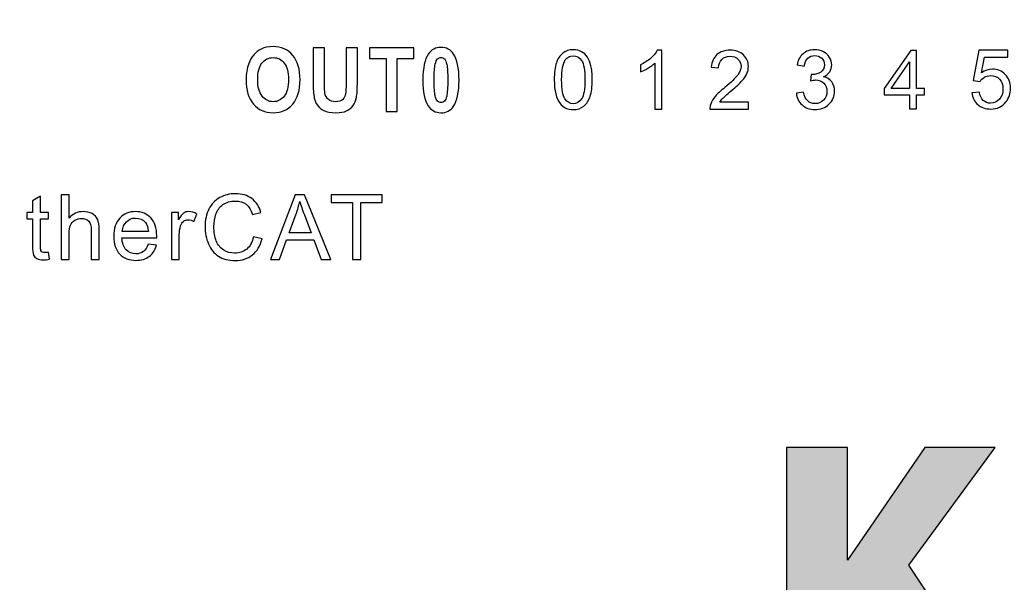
# Model space of a CAD drawing. Header units: centimetres. Extents: x -24.5 to 49.7, y -16.6 to 18.4.
# Tile 223 of 248: x 0.1 to 2.4, y 9.7 to 11. Entities that reach past the tile are written whole.
import ezdxf

# ---------------------------------------------------------------- set-up
doc = ezdxf.new("R2010")
doc.units = ezdxf.units.CM
doc.header["$MEASUREMENT"] = 0
doc.layers.add('layer 1', color=7, linetype='Continuous')

msp = doc.modelspace()

# ---------------------------------------------------------------- hatches: boundary and pattern name
at = {"layer": 'layer 1', "true_color": 0xe71615}
h = msp.add_hatch(color=1, dxfattribs=at)
edge = h.paths.add_edge_path()
edge.add_spline(control_points=[(2.42228, 9.37389), (2.42228, 9.37389), (2.2499, 9.37389), (2.2499, 9.37389), (2.2499, 9.37389), (2.0951, 9.61552), (2.0951, 9.61552), (2.0951, 9.61552), (2.0671, 9.57477), (2.0671, 9.57477), (2.0671, 9.57477), (2.0671, 9.37389), (2.0671, 9.37389), (2.0671, 9.37389), (1.92441, 9.37389), (1.92441, 9.37389), (1.92441, 9.37389), (1.92441, 9.96836), (1.92441, 9.96836), (1.92441, 9.96836), (2.0671, 9.96836), (2.0671, 9.96836), (2.0671, 9.96836), (2.0671, 9.70397), (2.0671, 9.70397), (2.0671, 9.70397), (2.24873, 9.96836), (2.24873, 9.96836), (2.24873, 9.96836), (2.41395, 9.96836), (2.41395, 9.96836), (2.41395, 9.96836), (2.21136, 9.69252), (2.21136, 9.69252), (2.21136, 9.69252), (2.42228, 9.37389), (2.42228, 9.37389)], knot_values=[0, 0, 0, 0, 0.0833333, 0.0833333, 0.0833333, 0.1666667, 0.1666667, 0.1666667, 0.25, 0.25, 0.25, 0.3333333, 0.3333333, 0.3333333, 0.4166667, 0.4166667, 0.4166667, 0.5, 0.5, 0.5, 0.5833333, 0.5833333, 0.5833333, 0.6666667, 0.6666667, 0.6666667, 0.75, 0.75, 0.75, 0.8333333, 0.8333333, 0.8333333, 0.9166667, 0.9166667, 0.9166667, 1, 1, 1, 1], degree=3, periodic=1)

# ---------------------------------------------------------------- linework, layer by layer
at = {"layer": 'layer 1', "color": 1, "lineweight": 0}
msp.add_open_spline([(24.98821, 18.39808), (24.98821, 18.39808), (24.98821, -16.60193), (24.98821, -16.60193), (24.98821, -16.60193), (-24.51772, -16.60193), (-24.51772, -16.60193), (-24.51772, -16.60193), (-24.51772, 18.39808), (-24.51772, 18.39808), (-24.51772, 18.39808), (24.98821, 18.39808), (24.98821, 18.39808)], degree=3, knots=[0, 0, 0, 0, 0.25, 0.25, 0.25, 0.5, 0.5, 0.5, 0.75, 0.75, 0.75, 1, 1, 1, 1], dxfattribs=at)
at = {"layer": 'layer 1', "color": 5, "lineweight": 0}
msp.add_open_spline([(-23.26688, 17.18067), (-23.26688, 17.18067), (-23.26688, -15.60944), (-23.26688, -15.60944), (-23.26688, -15.60944), (23.98644, -15.60944), (23.98644, -15.60944)], degree=3, knots=[0, 0, 0, 0, 0.5, 0.5, 0.5, 1, 1, 1, 1], dxfattribs=at)
at = {"layer": 'layer 1', "color": 251}
for points, knots in [([(0.65502, 10.83118), (0.65502, 10.84647), (0.65702, 10.85931), (0.661, 10.86971), (0.66396, 10.87736), (0.66803, 10.88424), (0.67317, 10.89031), (0.67831, 10.89638), (0.68392, 10.90089), (0.69003, 10.90385), (0.69818, 10.9078), (0.70757, 10.90979), (0.71821, 10.90979), (0.73748, 10.90979), (0.75287, 10.90291), (0.76445, 10.88919), (0.77599, 10.87544), (0.78177, 10.85634), (0.78177, 10.83187), (0.78177, 10.80761), (0.77603, 10.78862), (0.76457, 10.77494), (0.75311, 10.76122), (0.73776, 10.75438), (0.71858, 10.75438), (0.69915, 10.75438), (0.68368, 10.76118), (0.67222, 10.77483), (0.66076, 10.78845), (0.65502, 10.80723), (0.65502, 10.83118)], [0, 0, 0, 0, 0.1, 0.1, 0.1, 0.2, 0.2, 0.2, 0.3, 0.3, 0.3, 0.4, 0.4, 0.4, 0.5, 0.5, 0.5, 0.6, 0.6, 0.6, 0.7, 0.7, 0.7, 0.8, 0.8, 0.8, 0.9, 0.9, 0.9, 1, 1, 1, 1]), ([(0.81249, 10.90707), (0.81249, 10.90707), (0.83893, 10.90707), (0.83893, 10.90707), (0.83893, 10.90707), (0.83893, 10.8258), (0.83893, 10.8258), (0.83893, 10.81288), (0.83926, 10.80454), (0.83991, 10.80074), (0.84103, 10.79459), (0.84368, 10.78963), (0.84786, 10.78593), (0.8521, 10.7822), (0.85783, 10.78035), (0.86513, 10.78035), (0.87251, 10.78035), (0.87811, 10.78209), (0.88188, 10.78562), (0.88565, 10.78915), (0.8879, 10.79344), (0.88866, 10.79857), (0.88942, 10.8037), (0.88982, 10.81219), (0.88982, 10.82405), (0.88982, 10.82405), (0.88982, 10.90707), (0.88982, 10.90707), (0.88982, 10.90707), (0.91626, 10.90707), (0.91626, 10.90707), (0.91626, 10.90707), (0.91626, 10.82821), (0.91626, 10.82821), (0.91626, 10.8102), (0.91556, 10.79745), (0.91413, 10.79002), (0.9127, 10.78258), (0.91009, 10.7763), (0.90626, 10.77117), (0.90246, 10.76604), (0.89735, 10.76199), (0.89097, 10.75895), (0.88456, 10.75591), (0.87622, 10.75438), (0.86592, 10.75438), (0.85349, 10.75438), (0.84407, 10.75602), (0.83765, 10.75933), (0.83124, 10.76265), (0.82617, 10.76694), (0.82242, 10.77225), (0.81869, 10.77756), (0.81626, 10.78307), (0.81507, 10.7889), (0.81334, 10.79749), (0.81249, 10.8102), (0.81249, 10.82699), (0.81249, 10.82699), (0.81249, 10.90707), (0.81249, 10.90707)], [0, 0, 0, 0, 0.05, 0.05, 0.05, 0.1, 0.1, 0.1, 0.15, 0.15, 0.15, 0.2, 0.2, 0.2, 0.25, 0.25, 0.25, 0.3, 0.3, 0.3, 0.35, 0.35, 0.35, 0.4, 0.4, 0.4, 0.45, 0.45, 0.45, 0.5, 0.5, 0.5, 0.55, 0.55, 0.55, 0.6, 0.6, 0.6, 0.65, 0.65, 0.65, 0.7, 0.7, 0.7, 0.75, 0.75, 0.75, 0.8, 0.8, 0.8, 0.85, 0.85, 0.85, 0.9, 0.9, 0.9, 0.95, 0.95, 0.95, 1, 1, 1, 1]), ([(0.98369, 10.7571), (0.98369, 10.7571), (0.98369, 10.88172), (0.98369, 10.88172), (0.98369, 10.88172), (0.94503, 10.88172), (0.94503, 10.88172), (0.94503, 10.88172), (0.94503, 10.90707), (0.94503, 10.90707), (0.94503, 10.90707), (1.04862, 10.90707), (1.04862, 10.90707), (1.04862, 10.90707), (1.04862, 10.88172), (1.04862, 10.88172), (1.04862, 10.88172), (1.01013, 10.88172), (1.01013, 10.88172), (1.01013, 10.88172), (1.01013, 10.7571), (1.01013, 10.7571), (1.01013, 10.7571), (0.98369, 10.7571), (0.98369, 10.7571)], [0, 0, 0, 0, 0.125, 0.125, 0.125, 0.25, 0.25, 0.25, 0.375, 0.375, 0.375, 0.5, 0.5, 0.5, 0.625, 0.625, 0.625, 0.75, 0.75, 0.75, 0.875, 0.875, 0.875, 1, 1, 1, 1]), ([(1.11261, 10.9079), (1.12526, 10.9079), (1.13514, 10.9027), (1.14228, 10.8923), (1.15076, 10.88001), (1.15502, 10.85959), (1.15502, 10.83111), (1.15502, 10.80266), (1.15073, 10.7822), (1.14219, 10.76977), (1.13511, 10.75951), (1.12526, 10.75438), (1.11261, 10.75438), (1.09991, 10.75438), (1.08967, 10.76), (1.08188, 10.77124), (1.07411, 10.78248), (1.07022, 10.80255), (1.07022, 10.83138), (1.07022, 10.8597), (1.0745, 10.88008), (1.08304, 10.89251), (1.09012, 10.90277), (1.09997, 10.9079), (1.11261, 10.9079)], [0, 0, 0, 0, 0.125, 0.125, 0.125, 0.25, 0.25, 0.25, 0.375, 0.375, 0.375, 0.5, 0.5, 0.5, 0.625, 0.625, 0.625, 0.75, 0.75, 0.75, 0.875, 0.875, 0.875, 1, 1, 1, 1]), ([(1.37876, 10.83205), (1.37876, 10.84827), (1.38043, 10.86139), (1.38374, 10.87131), (1.38709, 10.88126), (1.39203, 10.88891), (1.39861, 10.89425), (1.40514, 10.89959), (1.4134, 10.90225), (1.42335, 10.90225), (1.43069, 10.90225), (1.43713, 10.90078), (1.44271, 10.8978), (1.44826, 10.89483), (1.45286, 10.89054), (1.45642, 10.88494), (1.45999, 10.87937), (1.4628, 10.87256), (1.46485, 10.86452), (1.46692, 10.85649), (1.46794, 10.84565), (1.46794, 10.83205), (1.46794, 10.81592), (1.46628, 10.80286), (1.46299, 10.79294), (1.45971, 10.78299), (1.45477, 10.77535), (1.44819, 10.76997), (1.44165, 10.76459), (1.43336, 10.76191), (1.42335, 10.76191), (1.41018, 10.76191), (1.39981, 10.76661), (1.39229, 10.77605), (1.38327, 10.78757), (1.37876, 10.80622), (1.37876, 10.83205)], [0, 0, 0, 0, 0.0833333, 0.0833333, 0.0833333, 0.1666667, 0.1666667, 0.1666667, 0.25, 0.25, 0.25, 0.3333333, 0.3333333, 0.3333333, 0.4166667, 0.4166667, 0.4166667, 0.5, 0.5, 0.5, 0.5833333, 0.5833333, 0.5833333, 0.6666667, 0.6666667, 0.6666667, 0.75, 0.75, 0.75, 0.8333333, 0.8333333, 0.8333333, 0.9166667, 0.9166667, 0.9166667, 1, 1, 1, 1]), ([(1.63141, 10.76307), (1.63141, 10.76307), (1.61458, 10.76307), (1.61458, 10.76307), (1.61458, 10.76307), (1.61458, 10.87065), (1.61458, 10.87065), (1.61052, 10.86674), (1.6052, 10.86287), (1.59863, 10.859), (1.59205, 10.85513), (1.58612, 10.85222), (1.58089, 10.8503), (1.58089, 10.8503), (1.58089, 10.86662), (1.58089, 10.86662), (1.5903, 10.87103), (1.59853, 10.87641), (1.60558, 10.88274), (1.61262, 10.88905), (1.61764, 10.89516), (1.62057, 10.90111), (1.62057, 10.90111), (1.63141, 10.90111), (1.63141, 10.90111), (1.63141, 10.90111), (1.63141, 10.76307), (1.63141, 10.76307)], [0, 0, 0, 0, 0.1111111, 0.1111111, 0.1111111, 0.2222222, 0.2222222, 0.2222222, 0.3333333, 0.3333333, 0.3333333, 0.4444444, 0.4444444, 0.4444444, 0.5555556, 0.5555556, 0.5555556, 0.6666667, 0.6666667, 0.6666667, 0.7777778, 0.7777778, 0.7777778, 0.8888889, 0.8888889, 0.8888889, 1, 1, 1, 1]), ([(1.83483, 10.7792), (1.83483, 10.7792), (1.83483, 10.76307), (1.83483, 10.76307), (1.83483, 10.76307), (1.74413, 10.76307), (1.74413, 10.76307), (1.744, 10.76713), (1.74467, 10.77104), (1.7461, 10.77481), (1.74843, 10.78099), (1.75216, 10.7871), (1.75729, 10.79308), (1.76243, 10.79907), (1.76976, 10.80598), (1.7793, 10.81382), (1.79413, 10.82607), (1.80421, 10.83577), (1.80947, 10.84294), (1.81477, 10.85011), (1.81742, 10.85689), (1.81742, 10.86329), (1.81742, 10.86998), (1.81502, 10.87561), (1.81024, 10.88022), (1.80546, 10.88479), (1.79921, 10.8871), (1.79152, 10.8871), (1.78339, 10.8871), (1.77688, 10.88466), (1.772, 10.8798), (1.76712, 10.87497), (1.76466, 10.86825), (1.7646, 10.85964), (1.7646, 10.85964), (1.74738, 10.86137), (1.74738, 10.86137), (1.74856, 10.8743), (1.75303, 10.88415), (1.76074, 10.89094), (1.76849, 10.89772), (1.77885, 10.90111), (1.7919, 10.90111), (1.80504, 10.90111), (1.81547, 10.89746), (1.82313, 10.89014), (1.83081, 10.88281), (1.83464, 10.87372), (1.83464, 10.8629), (1.83464, 10.8574), (1.83352, 10.85199), (1.83126, 10.84668), (1.82903, 10.84134), (1.82529, 10.83574), (1.8201, 10.82985), (1.81487, 10.82399), (1.80622, 10.8159), (1.79416, 10.80566), (1.78406, 10.79715), (1.77755, 10.79139), (1.77468, 10.78835), (1.77181, 10.78531), (1.76944, 10.78227), (1.76757, 10.7792), (1.76757, 10.7792), (1.83483, 10.7792), (1.83483, 10.7792)], [0, 0, 0, 0, 0.0454545, 0.0454545, 0.0454545, 0.0909091, 0.0909091, 0.0909091, 0.1363636, 0.1363636, 0.1363636, 0.1818182, 0.1818182, 0.1818182, 0.2272727, 0.2272727, 0.2272727, 0.2727273, 0.2727273, 0.2727273, 0.3181818, 0.3181818, 0.3181818, 0.3636364, 0.3636364, 0.3636364, 0.4090909, 0.4090909, 0.4090909, 0.4545455, 0.4545455, 0.4545455, 0.5, 0.5, 0.5, 0.5454545, 0.5454545, 0.5454545, 0.5909091, 0.5909091, 0.5909091, 0.6363636, 0.6363636, 0.6363636, 0.6818182, 0.6818182, 0.6818182, 0.7272727, 0.7272727, 0.7272727, 0.7727273, 0.7727273, 0.7727273, 0.8181818, 0.8181818, 0.8181818, 0.8636364, 0.8636364, 0.8636364, 0.9090909, 0.9090909, 0.9090909, 0.9545455, 0.9545455, 0.9545455, 1, 1, 1, 1]), ([(1.94726, 10.80069), (1.94726, 10.80069), (1.9641, 10.80299), (1.9641, 10.80299), (1.96604, 10.79339), (1.96929, 10.78648), (1.97392, 10.78226), (1.97854, 10.77803), (1.98422, 10.77592), (1.99095, 10.77592), (1.99892, 10.77592), (2.00565, 10.77867), (2.01107, 10.78418), (2.0165, 10.78968), (2.01921, 10.7965), (2.01921, 10.80462), (2.01921, 10.81237), (2.01669, 10.81877), (2.01162, 10.82382), (2.00658, 10.82885), (2.00017, 10.83137), (1.99236, 10.83137), (1.98917, 10.83137), (1.98521, 10.83073), (1.98046, 10.82949), (1.98046, 10.82949), (1.98234, 10.84427), (1.98234, 10.84427), (1.98346, 10.84414), (1.98438, 10.84408), (1.98505, 10.84408), (1.99226, 10.84408), (1.99871, 10.84597), (2.00448, 10.84971), (2.01022, 10.85345), (2.01309, 10.85921), (2.01309, 10.86699), (2.01309, 10.87316), (2.01099, 10.87828), (2.0068, 10.88235), (2.00262, 10.88641), (1.99723, 10.88843), (1.99063, 10.88843), (1.98406, 10.88843), (1.97861, 10.88635), (1.97424, 10.88219), (1.96987, 10.87803), (1.96706, 10.87179), (1.96582, 10.86347), (1.96582, 10.86347), (1.94898, 10.86654), (1.94898, 10.86654), (1.95105, 10.87787), (1.95571, 10.88667), (1.96301, 10.89291), (1.97029, 10.89915), (1.97938, 10.90225), (1.99022, 10.90225), (1.99768, 10.90225), (2.00457, 10.90065), (2.01086, 10.89742), (2.01716, 10.89422), (2.02199, 10.88984), (2.0253, 10.8843), (2.02865, 10.87873), (2.03031, 10.87284), (2.03031, 10.8666), (2.03031, 10.86068), (2.02872, 10.85531), (2.02556, 10.85045), (2.02237, 10.84558), (2.01764, 10.84171), (2.01142, 10.83883), (2.01953, 10.83697), (2.02582, 10.83307), (2.03031, 10.82715), (2.03478, 10.82126), (2.03701, 10.81384), (2.03701, 10.80498), (2.03701, 10.79298), (2.03263, 10.78277), (2.02393, 10.77442), (2.01519, 10.76607), (2.00416, 10.76191), (1.99082, 10.76191), (1.9788, 10.76191), (1.96881, 10.76552), (1.96088, 10.77272), (1.95291, 10.77992), (1.94837, 10.78923), (1.94726, 10.80069)], [0, 0, 0, 0, 0.0333333, 0.0333333, 0.0333333, 0.0666667, 0.0666667, 0.0666667, 0.1, 0.1, 0.1, 0.1333333, 0.1333333, 0.1333333, 0.1666667, 0.1666667, 0.1666667, 0.2, 0.2, 0.2, 0.2333333, 0.2333333, 0.2333333, 0.2666667, 0.2666667, 0.2666667, 0.3, 0.3, 0.3, 0.3333333, 0.3333333, 0.3333333, 0.3666667, 0.3666667, 0.3666667, 0.4, 0.4, 0.4, 0.4333333, 0.4333333, 0.4333333, 0.4666667, 0.4666667, 0.4666667, 0.5, 0.5, 0.5, 0.5333333, 0.5333333, 0.5333333, 0.5666667, 0.5666667, 0.5666667, 0.6, 0.6, 0.6, 0.6333333, 0.6333333, 0.6333333, 0.6666667, 0.6666667, 0.6666667, 0.7, 0.7, 0.7, 0.7333333, 0.7333333, 0.7333333, 0.7666667, 0.7666667, 0.7666667, 0.8, 0.8, 0.8, 0.8333333, 0.8333333, 0.8333333, 0.8666667, 0.8666667, 0.8666667, 0.9, 0.9, 0.9, 0.9333333, 0.9333333, 0.9333333, 0.9666667, 0.9666667, 0.9666667, 1, 1, 1, 1]), ([(2.21282, 10.76335), (2.21282, 10.76335), (2.21282, 10.79618), (2.21282, 10.79618), (2.21282, 10.79618), (2.15331, 10.79618), (2.15331, 10.79618), (2.15331, 10.79618), (2.15331, 10.81173), (2.15331, 10.81173), (2.15331, 10.81173), (2.21588, 10.90081), (2.21588, 10.90081), (2.21588, 10.90081), (2.22966, 10.90081), (2.22966, 10.90081), (2.22966, 10.90081), (2.22966, 10.81173), (2.22966, 10.81173), (2.22966, 10.81173), (2.24822, 10.81173), (2.24822, 10.81173), (2.24822, 10.81173), (2.24822, 10.79618), (2.24822, 10.79618), (2.24822, 10.79618), (2.22966, 10.79618), (2.22966, 10.79618), (2.22966, 10.79618), (2.22966, 10.76335), (2.22966, 10.76335), (2.22966, 10.76335), (2.21282, 10.76335), (2.21282, 10.76335)], [0, 0, 0, 0, 0.0909091, 0.0909091, 0.0909091, 0.1818182, 0.1818182, 0.1818182, 0.2727273, 0.2727273, 0.2727273, 0.3636364, 0.3636364, 0.3636364, 0.4545455, 0.4545455, 0.4545455, 0.5454545, 0.5454545, 0.5454545, 0.6363636, 0.6363636, 0.6363636, 0.7272727, 0.7272727, 0.7272727, 0.8181818, 0.8181818, 0.8181818, 0.9090909, 0.9090909, 0.9090909, 1, 1, 1, 1]), ([(2.35969, 10.80146), (2.35969, 10.80146), (2.3773, 10.80281), (2.3773, 10.80281), (2.37861, 10.7942), (2.38164, 10.78774), (2.38635, 10.78339), (2.39108, 10.77907), (2.39685, 10.77689), (2.40365, 10.77689), (2.41184, 10.77689), (2.4187, 10.77996), (2.42428, 10.78607), (2.42983, 10.79222), (2.4326, 10.80034), (2.4326, 10.81046), (2.4326, 10.82009), (2.42996, 10.82767), (2.42463, 10.83324), (2.41931, 10.83881), (2.41226, 10.84159), (2.40349, 10.84159), (2.39804, 10.84159), (2.39315, 10.84034), (2.38882, 10.83785), (2.38451, 10.83535), (2.38113, 10.83212), (2.37864, 10.82815), (2.37864, 10.82815), (2.36276, 10.83045), (2.36276, 10.83045), (2.36276, 10.83045), (2.37596, 10.90111), (2.37596, 10.90111), (2.37596, 10.90111), (2.44389, 10.90111), (2.44389, 10.90111), (2.44389, 10.90111), (2.44389, 10.88498), (2.44389, 10.88498), (2.44389, 10.88498), (2.38938, 10.88498), (2.38938, 10.88498), (2.38938, 10.88498), (2.38209, 10.84789), (2.38209, 10.84789), (2.39028, 10.85369), (2.39889, 10.85657), (2.40788, 10.85657), (2.41981, 10.85657), (2.42989, 10.85241), (2.43809, 10.84409), (2.44629, 10.83577), (2.4504, 10.82508), (2.4504, 10.81202), (2.4504, 10.79958), (2.4468, 10.78882), (2.43959, 10.77977), (2.43082, 10.76863), (2.41883, 10.76307), (2.40365, 10.76307), (2.39121, 10.76307), (2.38106, 10.76659), (2.37319, 10.77359), (2.36531, 10.7806), (2.36081, 10.78988), (2.35969, 10.80146)], [0, 0, 0, 0, 0.0454545, 0.0454545, 0.0454545, 0.0909091, 0.0909091, 0.0909091, 0.1363636, 0.1363636, 0.1363636, 0.1818182, 0.1818182, 0.1818182, 0.2272727, 0.2272727, 0.2272727, 0.2727273, 0.2727273, 0.2727273, 0.3181818, 0.3181818, 0.3181818, 0.3636364, 0.3636364, 0.3636364, 0.4090909, 0.4090909, 0.4090909, 0.4545455, 0.4545455, 0.4545455, 0.5, 0.5, 0.5, 0.5454545, 0.5454545, 0.5454545, 0.5909091, 0.5909091, 0.5909091, 0.6363636, 0.6363636, 0.6363636, 0.6818182, 0.6818182, 0.6818182, 0.7272727, 0.7272727, 0.7272727, 0.7727273, 0.7727273, 0.7727273, 0.8181818, 0.8181818, 0.8181818, 0.8636364, 0.8636364, 0.8636364, 0.9090909, 0.9090909, 0.9090909, 0.9545455, 0.9545455, 0.9545455, 1, 1, 1, 1]), ([(0.68219, 10.83219), (0.68219, 10.81519), (0.68563, 10.80231), (0.69246, 10.79351), (0.69931, 10.78475), (0.708, 10.78035), (0.71852, 10.78035), (0.72906, 10.78035), (0.7377, 10.78471), (0.74447, 10.7934), (0.75122, 10.80213), (0.7546, 10.81519), (0.7546, 10.83261), (0.7546, 10.84982), (0.75132, 10.86266), (0.74472, 10.87111), (0.73815, 10.87959), (0.72943, 10.88382), (0.71852, 10.88382), (0.70763, 10.88382), (0.69885, 10.87952), (0.69219, 10.87097), (0.68553, 10.86238), (0.68219, 10.84947), (0.68219, 10.83219)], [0, 0, 0, 0, 0.125, 0.125, 0.125, 0.25, 0.25, 0.25, 0.375, 0.375, 0.375, 0.5, 0.5, 0.5, 0.625, 0.625, 0.625, 0.75, 0.75, 0.75, 0.875, 0.875, 0.875, 1, 1, 1, 1]), ([(1.11261, 10.88403), (1.10963, 10.88403), (1.10696, 10.88291), (1.10465, 10.88068), (1.10231, 10.87848), (1.10049, 10.8745), (1.09921, 10.86874), (1.0975, 10.8613), (1.09666, 10.84873), (1.09666, 10.83111), (1.09666, 10.81344), (1.09742, 10.80133), (1.09894, 10.79473), (1.10046, 10.78813), (1.10237, 10.78374), (1.10468, 10.78154), (1.107, 10.77934), (1.10963, 10.77825), (1.11261, 10.77825), (1.1156, 10.77825), (1.11827, 10.77937), (1.12061, 10.78161), (1.12292, 10.7838), (1.12474, 10.78778), (1.12602, 10.79354), (1.12772, 10.80091), (1.12857, 10.81344), (1.12857, 10.83111), (1.12857, 10.84873), (1.12781, 10.86085), (1.12629, 10.86745), (1.12478, 10.87404), (1.12286, 10.87848), (1.12055, 10.88068), (1.11824, 10.88291), (1.1156, 10.88403), (1.11261, 10.88403)], [0, 0, 0, 0, 0.0833333, 0.0833333, 0.0833333, 0.1666667, 0.1666667, 0.1666667, 0.25, 0.25, 0.25, 0.3333333, 0.3333333, 0.3333333, 0.4166667, 0.4166667, 0.4166667, 0.5, 0.5, 0.5, 0.5833333, 0.5833333, 0.5833333, 0.6666667, 0.6666667, 0.6666667, 0.75, 0.75, 0.75, 0.8333333, 0.8333333, 0.8333333, 0.9166667, 0.9166667, 0.9166667, 1, 1, 1, 1]), ([(1.39598, 10.83198), (1.39598, 10.80936), (1.39861, 10.79432), (1.40387, 10.7869), (1.40913, 10.77944), (1.41563, 10.77573), (1.42335, 10.77573), (1.43107, 10.77573), (1.43758, 10.77947), (1.44284, 10.78693), (1.4481, 10.79442), (1.45071, 10.80942), (1.45071, 10.83198), (1.45071, 10.85461), (1.4481, 10.86964), (1.44284, 10.87707), (1.43761, 10.88452), (1.43104, 10.88824), (1.42316, 10.88824), (1.41544, 10.88824), (1.40925, 10.88494), (1.40463, 10.87838), (1.39885, 10.87003), (1.39598, 10.85454), (1.39598, 10.83198)], [0, 0, 0, 0, 0.125, 0.125, 0.125, 0.25, 0.25, 0.25, 0.375, 0.375, 0.375, 0.5, 0.5, 0.5, 0.625, 0.625, 0.625, 0.75, 0.75, 0.75, 0.875, 0.875, 0.875, 1, 1, 1, 1]), ([(2.21282, 10.81173), (2.21282, 10.81173), (2.21282, 10.87358), (2.21282, 10.87358), (2.21282, 10.87358), (2.16986, 10.81173), (2.16986, 10.81173), (2.16986, 10.81173), (2.21282, 10.81173), (2.21282, 10.81173)], [0, 0, 0, 0, 0.3333333, 0.3333333, 0.3333333, 0.6666667, 0.6666667, 0.6666667, 1, 1, 1, 1]), ([(0.19062, 10.42692), (0.19062, 10.42692), (0.19316, 10.41048), (0.19316, 10.41048), (0.18794, 10.40938), (0.18325, 10.40882), (0.17915, 10.40882), (0.17242, 10.40882), (0.16719, 10.40988), (0.16345, 10.41203), (0.15975, 10.41418), (0.15714, 10.41697), (0.15562, 10.42046), (0.15411, 10.42395), (0.15337, 10.43129), (0.15337, 10.44247), (0.15337, 10.44247), (0.15337, 10.50576), (0.15337, 10.50576), (0.15337, 10.50576), (0.13961, 10.50576), (0.13961, 10.50576), (0.13961, 10.50576), (0.13961, 10.52016), (0.13961, 10.52016), (0.13961, 10.52016), (0.15337, 10.52016), (0.15337, 10.52016), (0.15337, 10.52016), (0.15337, 10.54732), (0.15337, 10.54732), (0.15337, 10.54732), (0.17199, 10.5585), (0.17199, 10.5585), (0.17199, 10.5585), (0.17199, 10.52016), (0.17199, 10.52016), (0.17199, 10.52016), (0.19062, 10.52016), (0.19062, 10.52016), (0.19062, 10.52016), (0.19062, 10.50576), (0.19062, 10.50576), (0.19062, 10.50576), (0.17199, 10.50576), (0.17199, 10.50576), (0.17199, 10.50576), (0.17199, 10.44142), (0.17199, 10.44142), (0.17199, 10.43609), (0.17231, 10.43267), (0.17298, 10.43115), (0.17362, 10.42963), (0.17467, 10.42843), (0.17616, 10.42752), (0.17764, 10.42663), (0.17975, 10.42618), (0.18251, 10.42618), (0.18455, 10.42618), (0.18727, 10.42642), (0.19062, 10.42692)], [0, 0, 0, 0, 0.05, 0.05, 0.05, 0.1, 0.1, 0.1, 0.15, 0.15, 0.15, 0.2, 0.2, 0.2, 0.25, 0.25, 0.25, 0.3, 0.3, 0.3, 0.35, 0.35, 0.35, 0.4, 0.4, 0.4, 0.45, 0.45, 0.45, 0.5, 0.5, 0.5, 0.55, 0.55, 0.55, 0.6, 0.6, 0.6, 0.65, 0.65, 0.65, 0.7, 0.7, 0.7, 0.75, 0.75, 0.75, 0.8, 0.8, 0.8, 0.85, 0.85, 0.85, 0.9, 0.9, 0.9, 0.95, 0.95, 0.95, 1, 1, 1, 1]), ([(0.22076, 10.4103), (0.22076, 10.4103), (0.22076, 10.56186), (0.22076, 10.56186), (0.22076, 10.56186), (0.23939, 10.56186), (0.23939, 10.56186), (0.23939, 10.56186), (0.23939, 10.50732), (0.23939, 10.50732), (0.24803, 10.51744), (0.25893, 10.52249), (0.27213, 10.52249), (0.2802, 10.52249), (0.28722, 10.5209), (0.29322, 10.51769), (0.29918, 10.51448), (0.30345, 10.51007), (0.30603, 10.50442), (0.3086, 10.49878), (0.30987, 10.49056), (0.30987, 10.47983), (0.30987, 10.47983), (0.30987, 10.4103), (0.30987, 10.4103), (0.30987, 10.4103), (0.29125, 10.4103), (0.29125, 10.4103), (0.29125, 10.4103), (0.29125, 10.47976), (0.29125, 10.47976), (0.29125, 10.48904), (0.28924, 10.49581), (0.28525, 10.50005), (0.28123, 10.50428), (0.27558, 10.5064), (0.26824, 10.5064), (0.26278, 10.5064), (0.25763, 10.50499), (0.25279, 10.50213), (0.24796, 10.49927), (0.24454, 10.49539), (0.24246, 10.49049), (0.24041, 10.48562), (0.23939, 10.47888), (0.23939, 10.47027), (0.23939, 10.47027), (0.23939, 10.4103), (0.23939, 10.4103), (0.23939, 10.4103), (0.22076, 10.4103), (0.22076, 10.4103)], [0, 0, 0, 0, 0.0588235, 0.0588235, 0.0588235, 0.1176471, 0.1176471, 0.1176471, 0.1764706, 0.1764706, 0.1764706, 0.2352941, 0.2352941, 0.2352941, 0.2941176, 0.2941176, 0.2941176, 0.3529412, 0.3529412, 0.3529412, 0.4117647, 0.4117647, 0.4117647, 0.4705882, 0.4705882, 0.4705882, 0.5294118, 0.5294118, 0.5294118, 0.5882353, 0.5882353, 0.5882353, 0.6470588, 0.6470588, 0.6470588, 0.7058824, 0.7058824, 0.7058824, 0.7647059, 0.7647059, 0.7647059, 0.8235294, 0.8235294, 0.8235294, 0.8823529, 0.8823529, 0.8823529, 0.9411765, 0.9411765, 0.9411765, 1, 1, 1, 1]), ([(0.67225, 10.46346), (0.67225, 10.46346), (0.69236, 10.45838), (0.69236, 10.45838), (0.68816, 10.44191), (0.68061, 10.42939), (0.66971, 10.42074), (0.65881, 10.4121), (0.64547, 10.40776), (0.6297, 10.40776), (0.61341, 10.40776), (0.60014, 10.41108), (0.58991, 10.41774), (0.57968, 10.42438), (0.57192, 10.43401), (0.56659, 10.4466), (0.56126, 10.45923), (0.55858, 10.47274), (0.55858, 10.48721), (0.55858, 10.50298), (0.56158, 10.51673), (0.56761, 10.52848), (0.57365, 10.54023), (0.58222, 10.54916), (0.59333, 10.55526), (0.60445, 10.56136), (0.61669, 10.5644), (0.63002, 10.5644), (0.64519, 10.5644), (0.65793, 10.56055), (0.66823, 10.55282), (0.67857, 10.5451), (0.68576, 10.53427), (0.68982, 10.5203), (0.68982, 10.5203), (0.67013, 10.51564), (0.67013, 10.51564), (0.66664, 10.52665), (0.66153, 10.53469), (0.65486, 10.5397), (0.64819, 10.54475), (0.63979, 10.54725), (0.62967, 10.54725), (0.61806, 10.54725), (0.60833, 10.54446), (0.60053, 10.53889), (0.59273, 10.53332), (0.58723, 10.5258), (0.58409, 10.51642), (0.58091, 10.507), (0.57933, 10.4973), (0.57933, 10.48731), (0.57933, 10.47444), (0.5812, 10.46318), (0.58494, 10.45359), (0.58868, 10.44396), (0.5945, 10.43679), (0.6024, 10.43203), (0.6103, 10.42727), (0.61884, 10.42491), (0.62805, 10.42491), (0.63927, 10.42491), (0.64872, 10.42815), (0.65648, 10.43461), (0.66424, 10.4411), (0.6695, 10.45069), (0.67225, 10.46346)], [0, 0, 0, 0, 0.0454545, 0.0454545, 0.0454545, 0.0909091, 0.0909091, 0.0909091, 0.1363636, 0.1363636, 0.1363636, 0.1818182, 0.1818182, 0.1818182, 0.2272727, 0.2272727, 0.2272727, 0.2727273, 0.2727273, 0.2727273, 0.3181818, 0.3181818, 0.3181818, 0.3636364, 0.3636364, 0.3636364, 0.4090909, 0.4090909, 0.4090909, 0.4545455, 0.4545455, 0.4545455, 0.5, 0.5, 0.5, 0.5454545, 0.5454545, 0.5454545, 0.5909091, 0.5909091, 0.5909091, 0.6363636, 0.6363636, 0.6363636, 0.6818182, 0.6818182, 0.6818182, 0.7272727, 0.7272727, 0.7272727, 0.7727273, 0.7727273, 0.7727273, 0.8181818, 0.8181818, 0.8181818, 0.8636364, 0.8636364, 0.8636364, 0.9090909, 0.9090909, 0.9090909, 0.9545455, 0.9545455, 0.9545455, 1, 1, 1, 1]), ([(0.7123, 10.4103), (0.7123, 10.4103), (0.77044, 10.56186), (0.77044, 10.56186), (0.77044, 10.56186), (0.79249, 10.56186), (0.79249, 10.56186), (0.79249, 10.56186), (0.85419, 10.4103), (0.85419, 10.4103), (0.85419, 10.4103), (0.83137, 10.4103), (0.83137, 10.4103), (0.83137, 10.4103), (0.81383, 10.45623), (0.81383, 10.45623), (0.81383, 10.45623), (0.75002, 10.45623), (0.75002, 10.45623), (0.75002, 10.45623), (0.73358, 10.4103), (0.73358, 10.4103), (0.73358, 10.4103), (0.7123, 10.4103), (0.7123, 10.4103)], [0, 0, 0, 0, 0.125, 0.125, 0.125, 0.25, 0.25, 0.25, 0.375, 0.375, 0.375, 0.5, 0.5, 0.5, 0.625, 0.625, 0.625, 0.75, 0.75, 0.75, 0.875, 0.875, 0.875, 1, 1, 1, 1]), ([(0.75591, 10.47253), (0.75591, 10.47253), (0.80755, 10.47253), (0.80755, 10.47253), (0.80755, 10.47253), (0.79175, 10.51455), (0.79175, 10.51455), (0.78699, 10.52732), (0.78339, 10.53787), (0.78088, 10.54619), (0.7788, 10.53631), (0.77602, 10.52661), (0.77252, 10.51702), (0.77252, 10.51702), (0.75591, 10.47253), (0.75591, 10.47253)], [0, 0, 0, 0, 0.2, 0.2, 0.2, 0.4, 0.4, 0.4, 0.6, 0.6, 0.6, 0.8, 0.8, 0.8, 1, 1, 1, 1]), ([(0.90468, 10.4103), (0.90468, 10.4103), (0.90468, 10.54408), (0.90468, 10.54408), (0.90468, 10.54408), (0.85473, 10.54408), (0.85473, 10.54408), (0.85473, 10.54408), (0.85473, 10.56186), (0.85473, 10.56186), (0.85473, 10.56186), (0.97475, 10.56186), (0.97475, 10.56186), (0.97475, 10.56186), (0.97475, 10.54408), (0.97475, 10.54408), (0.97475, 10.54408), (0.92479, 10.54408), (0.92479, 10.54408), (0.92479, 10.54408), (0.92479, 10.4103), (0.92479, 10.4103), (0.92479, 10.4103), (0.90468, 10.4103), (0.90468, 10.4103)], [0, 0, 0, 0, 0.125, 0.125, 0.125, 0.25, 0.25, 0.25, 0.375, 0.375, 0.375, 0.5, 0.5, 0.5, 0.625, 0.625, 0.625, 0.75, 0.75, 0.75, 0.875, 0.875, 0.875, 1, 1, 1, 1]), ([(0.42517, 10.44586), (0.42517, 10.44586), (0.44443, 10.44332), (0.44443, 10.44332), (0.44143, 10.43214), (0.43583, 10.42342), (0.42764, 10.41725), (0.41946, 10.41108), (0.40901, 10.40797), (0.39628, 10.40797), (0.38026, 10.40797), (0.36756, 10.41291), (0.35818, 10.42279), (0.34879, 10.43263), (0.3441, 10.4465), (0.3441, 10.46431), (0.3441, 10.48273), (0.34883, 10.49705), (0.35832, 10.50721), (0.36781, 10.51741), (0.38012, 10.52249), (0.39526, 10.52249), (0.4099, 10.52249), (0.42186, 10.51751), (0.43113, 10.50753), (0.44041, 10.49754), (0.44507, 10.4835), (0.44507, 10.4654), (0.44507, 10.46431), (0.44503, 10.46265), (0.44496, 10.46047), (0.44496, 10.46047), (0.36315, 10.46047), (0.36315, 10.46047), (0.36386, 10.44844), (0.36724, 10.43919), (0.37338, 10.43281), (0.37949, 10.42642), (0.38714, 10.42321), (0.39628, 10.42321), (0.40309, 10.42321), (0.40891, 10.42501), (0.41371, 10.42861), (0.41854, 10.43221), (0.42235, 10.43796), (0.42517, 10.44586)], [0, 0, 0, 0, 0.0666667, 0.0666667, 0.0666667, 0.1333333, 0.1333333, 0.1333333, 0.2, 0.2, 0.2, 0.2666667, 0.2666667, 0.2666667, 0.3333333, 0.3333333, 0.3333333, 0.4, 0.4, 0.4, 0.4666667, 0.4666667, 0.4666667, 0.5333333, 0.5333333, 0.5333333, 0.6, 0.6, 0.6, 0.6666667, 0.6666667, 0.6666667, 0.7333333, 0.7333333, 0.7333333, 0.8, 0.8, 0.8, 0.8666667, 0.8666667, 0.8666667, 0.9333333, 0.9333333, 0.9333333, 1, 1, 1, 1]), ([(0.47951, 10.4103), (0.47951, 10.4103), (0.47951, 10.52016), (0.47951, 10.52016), (0.47951, 10.52016), (0.49623, 10.52016), (0.49623, 10.52016), (0.49623, 10.52016), (0.49623, 10.50333), (0.49623, 10.50333), (0.5005, 10.51113), (0.50445, 10.51628), (0.50808, 10.51875), (0.51172, 10.52125), (0.5157, 10.52249), (0.52004, 10.52249), (0.52632, 10.52249), (0.53271, 10.52051), (0.5392, 10.51659), (0.5392, 10.51659), (0.53257, 10.49941), (0.53257, 10.49941), (0.52805, 10.50195), (0.52354, 10.50322), (0.51902, 10.50322), (0.51496, 10.50322), (0.51133, 10.50199), (0.50812, 10.49955), (0.50491, 10.49712), (0.50262, 10.49373), (0.50124, 10.48939), (0.49916, 10.4828), (0.49814, 10.47556), (0.49814, 10.4677), (0.49814, 10.4677), (0.49814, 10.4103), (0.49814, 10.4103), (0.49814, 10.4103), (0.47951, 10.4103), (0.47951, 10.4103)], [0, 0, 0, 0, 0.0769231, 0.0769231, 0.0769231, 0.1538462, 0.1538462, 0.1538462, 0.2307692, 0.2307692, 0.2307692, 0.3076923, 0.3076923, 0.3076923, 0.3846154, 0.3846154, 0.3846154, 0.4615385, 0.4615385, 0.4615385, 0.5384615, 0.5384615, 0.5384615, 0.6153846, 0.6153846, 0.6153846, 0.6923077, 0.6923077, 0.6923077, 0.7692308, 0.7692308, 0.7692308, 0.8461538, 0.8461538, 0.8461538, 0.9230769, 0.9230769, 0.9230769, 1, 1, 1, 1]), ([(0.36421, 10.47571), (0.36421, 10.47571), (0.42538, 10.47571), (0.42538, 10.47571), (0.42457, 10.48495), (0.42221, 10.49186), (0.41836, 10.49648), (0.41247, 10.50365), (0.40478, 10.50724), (0.39536, 10.50724), (0.38682, 10.50724), (0.37966, 10.50439), (0.37384, 10.49867), (0.36806, 10.49296), (0.36485, 10.4853), (0.36421, 10.47571)], [0, 0, 0, 0, 0.2, 0.2, 0.2, 0.4, 0.4, 0.4, 0.6, 0.6, 0.6, 0.8, 0.8, 0.8, 1, 1, 1, 1])]:
    msp.add_open_spline(points, degree=3, knots=knots, dxfattribs=at)
at = {"layer": 'layer 1', "color": 1}
msp.add_open_spline([(2.42228, 9.37389), (2.42228, 9.37389), (2.2499, 9.37389), (2.2499, 9.37389), (2.2499, 9.37389), (2.0951, 9.61552), (2.0951, 9.61552), (2.0951, 9.61552), (2.0671, 9.57477), (2.0671, 9.57477), (2.0671, 9.57477), (2.0671, 9.37389), (2.0671, 9.37389), (2.0671, 9.37389), (1.92441, 9.37389), (1.92441, 9.37389), (1.92441, 9.37389), (1.92441, 9.96836), (1.92441, 9.96836), (1.92441, 9.96836), (2.0671, 9.96836), (2.0671, 9.96836), (2.0671, 9.96836), (2.0671, 9.70397), (2.0671, 9.70397), (2.0671, 9.70397), (2.24873, 9.96836), (2.24873, 9.96836), (2.24873, 9.96836), (2.41395, 9.96836), (2.41395, 9.96836), (2.41395, 9.96836), (2.21136, 9.69252), (2.21136, 9.69252), (2.21136, 9.69252), (2.42228, 9.37389), (2.42228, 9.37389)], degree=3, knots=[0, 0, 0, 0, 0.0833333, 0.0833333, 0.0833333, 0.1666667, 0.1666667, 0.1666667, 0.25, 0.25, 0.25, 0.3333333, 0.3333333, 0.3333333, 0.4166667, 0.4166667, 0.4166667, 0.5, 0.5, 0.5, 0.5833333, 0.5833333, 0.5833333, 0.6666667, 0.6666667, 0.6666667, 0.75, 0.75, 0.75, 0.8333333, 0.8333333, 0.8333333, 0.9166667, 0.9166667, 0.9166667, 1, 1, 1, 1], dxfattribs=at)

doc.saveas('drawing.dxf')
